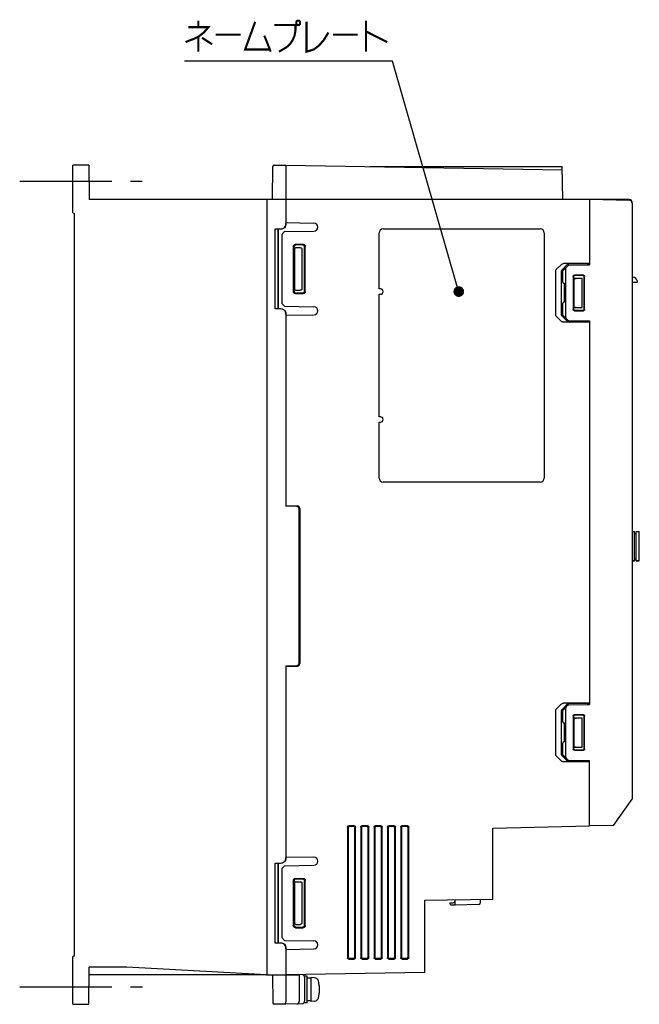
# Model space of a CAD drawing. Extents: x 129 to 1619, y 128 to 1105.
# Tile 4 of 27: x 427 to 660, y 520 to 890. Entities that reach past the tile are written whole.
import ezdxf

# ---------------------------------------------------------------- set-up
doc = ezdxf.new("R2010")
doc.units = 0
doc.header["$LTSCALE"] = 92.4
doc.linetypes.add('CENTER', pattern=[0.6, 0.375, -0.075, 0.075, -0.075])
for name, color, linetype in [('ALL_AXIS', 7, 'CONTINUOUS'), ('ALL_CURVE', 7, 'CONTINUOUS'), ('ALL_FEATURES', 7, 'CONTINUOUS'), ('ALL_NOTE', 7, 'CONTINUOUS')]:
    doc.layers.add(name, color=color, linetype=linetype)

msp = doc.modelspace()

# ---------------------------------------------------------------- linework, layer by layer
at = {"layer": 'ALL_AXIS', "color": 7, "linetype": 'CENTER'}
for p, q in [((427, 829), (473, 829)), ((427, 526.5), (473.087, 526.5))]:
    msp.add_line(p, q, dxfattribs=at)
at = {"layer": 'ALL_AXIS', "color": 7, "linetype": 'CONTINUOUS'}
for p, q in [((656, 822), (641, 822)), ((657, 820.738), (657, 821)), ((527, 813.367), (537.526, 813.183)), ((527, 778.633), (537.526, 778.817)), ((659.7, 686.5), (659.7, 697.5)), ((657.9, 686.5), (657, 686.5)), ((659.7, 686.5), (658.5, 686.5)), ((527, 575.367), (537.526, 575.183)), ((527, 540.633), (537.526, 540.817)), ((535, 530.6), (534, 530.6)), ((534, 530.164), (534, 530.598)), ((535, 520.602), (535, 530.598)), ((536.3, 529.85), (535, 529.85)), ((537.761, 529.972), (536.3, 530.1)), ((536.3, 530.1), (536.3, 521.1)), ((534, 520.602), (534, 521.21)), ((536.3, 521.35), (535, 521.35)), ((537.761, 521.228), (536.3, 521.1)), ((535, 520.6), (534, 520.6))]:
    msp.add_line(p, q, dxfattribs=at)
for centre, radius, start, end in [((656, 821), 1, 0, 90), ((537.5, 811.684), 1.5, 271, 89), ((537.5, 780.316), 1.5, 271, 89), ((537.5, 573.684), 1.5, 271, 89), ((537.5, 542.316), 1.5, 271, 89), ((537.622, 528.378), 1.6, 15.49397, 85), ((527.6, 525.6), 12, 344.50603, 15.49397), ((537.622, 522.822), 1.6, 275, 344.50603)]:
    msp.add_arc(centre, radius, start, end, dxfattribs=at)
at = {"layer": 'ALL_CURVE', "color": 40, "linetype": 'CONTINUOUS'}
msp.add_line((539.6, 525.6), (539.347, 525.6), dxfattribs=at)
msp.add_arc((527.6, 525.6), 12, 348.21928, 11.78072, dxfattribs=at)
at = {"layer": 'ALL_FEATURES', "color": 7, "linetype": 'CONTINUOUS'}
for p, q in [((447, 817), (447, 835)), ((453, 835), (447, 835)), ((453, 835), (453.113, 822)), ((522, 822), (522.109, 834.504)), ((522.609, 835), (527, 835)), ((527, 835), (527, 813.001)), ((527, 835), (630.805, 833.188)), ((558.5, 834.45), (630.783, 834.45)), ((631, 822), (630.783, 834.45)), ((641, 822), (453.113, 822)), ((520, 531.004), (520, 822)), ((641, 822), (641, 797.5)), ((656.017, 821.738), (641, 822)), ((657, 820.738), (657, 597)), ((447, 817), (447.5, 816.983)), ((447.5, 816.983), (447.5, 538.013)), ((523, 781), (523, 811)), ((523, 811), (525, 811)), ((523, 811), (524.035, 810.965)), ((524.035, 781.035), (524.035, 810.965)), ((524.035, 810.965), (524.103, 810.897)), ((524.103, 810.897), (524.103, 781.103)), ((525, 810.896), (524.103, 810.897)), ((526.5, 809.991), (525.5, 808.974)), ((526.5, 809.991), (537.526, 810.184)), ((562, 788.5), (562, 809.5)), ((563.5, 811), (622.5, 811)), ((624, 809.5), (624, 717.5)), ((525.5, 808.974), (525.5, 783.026)), ((529.763, 804.44), (529.763, 787.56)), ((530, 804.204), (530, 787.796)), ((530.198, 803.5), (530.198, 788.5)), ((530.56, 805.236), (533.439, 805.236)), ((530.698, 804), (532.349, 804)), ((533.203, 805), (530.797, 805)), ((532.983, 803.511), (532.983, 788.489)), ((534, 787.798), (534, 804.202)), ((534.236, 787.562), (534.236, 804.438)), ((628.312, 778.62), (628.312, 795.38)), ((628.492, 795.776), (630.466, 797.714)), ((630.5, 778.695), (630.5, 795.305)), ((632.655, 797.639), (630.68, 795.701)), ((631, 795.325), (632.856, 797.214)), ((631, 790.991), (631, 795.325)), ((641, 798), (631.268, 798)), ((632, 795.986), (632, 778.014)), ((633.204, 797.364), (641, 797.5)), ((640.3, 797.925), (633.456, 797.925)), ((640.3, 797.925), (640.3, 797.488)), ((640.3, 797.925), (641, 797.9)), ((634.825, 793.178), (634.825, 780.822)), ((635, 793.003), (635, 780.997)), ((635.2, 781.5), (635.2, 792.5)), ((635.2, 792.5), (638.2, 792.5)), ((635.2, 792.5), (635.249, 792.451)), ((635.249, 781.549), (635.249, 792.451)), ((635.249, 792.451), (635.797, 792.451)), ((638.677, 793.675), (635.323, 793.675)), ((638.502, 793.5), (635.498, 793.5)), ((638.2, 781.5), (638.2, 792.5)), ((639, 780.999), (639, 793.001)), ((639.175, 780.824), (639.175, 793.176)), ((657, 791), (659.002, 791)), ((530.698, 788), (532.349, 788)), ((562.5, 788.5), (562, 788.5)), ((631.579, 790.49), (631.491, 790.491)), ((631.579, 783.51), (631.579, 790.49)), ((530.56, 786.764), (533.439, 786.764)), ((530.797, 787), (533.203, 787)), ((562, 740.5), (562, 786.5)), ((562, 786.5), (562.5, 786.5)), ((631.579, 783.51), (631.491, 783.509)), ((524.035, 781.035), (523, 781)), ((525, 781), (523, 781)), ((524.035, 781.035), (524.103, 781.103)), ((524.103, 781.103), (525, 781.104)), ((525.5, 783.026), (526.5, 782.009)), ((526.5, 782.009), (537.526, 781.816)), ((631, 778.675), (631, 783.009)), ((635.2, 781.5), (635.249, 781.549)), ((635.2, 781.5), (638.2, 781.5)), ((635.323, 780.325), (638.677, 780.325)), ((635.498, 780.5), (638.502, 780.5)), ((635.977, 781.547), (638.2, 781.5)), ((527, 778.999), (527, 707)), ((630.466, 776.286), (628.492, 778.224)), ((630.68, 778.299), (632.655, 776.361)), ((632.856, 776.786), (631, 778.675)), ((633.204, 776.636), (641, 776.5)), ((640.3, 776.075), (633.456, 776.075)), ((640.3, 776.512), (640.3, 776.075)), ((641, 776.1), (640.3, 776.075)), ((641, 776.5), (641, 632.5)), ((641, 776), (631.268, 776)), ((562.5, 740.5), (562, 740.5)), ((562, 717.5), (562, 738.5)), ((562, 738.5), (562.5, 738.5)), ((622.5, 716), (563.5, 716)), ((527, 707.2), (531.235, 707.052)), ((531.035, 706.859), (527, 707)), ((532, 648.14), (532, 705.86)), ((532.2, 706.053), (532.2, 647.947)), ((657, 697.5), (657.9, 697.5)), ((657.9, 686.5), (657.9, 697.5)), ((657.9, 696.75), (658.5, 696.75)), ((658.5, 697.5), (659.7, 697.5)), ((658.5, 686.5), (658.5, 697.5)), ((657, 686.5), (657.9, 686.5)), ((657.9, 687.25), (658.5, 687.25)), ((658.5, 686.5), (659.7, 686.5)), ((527, 647), (531.035, 647.141)), ((527, 647), (527, 575.001)), ((527, 646.8), (531.235, 646.948)), ((628.492, 630.776), (630.466, 632.714)), ((632.655, 632.639), (630.68, 630.701)), ((631, 630.325), (632.856, 632.214)), ((641, 633), (631.268, 633)), ((633.204, 632.364), (641, 632.5)), ((640.3, 632.925), (633.456, 632.925)), ((640.3, 632.925), (641, 632.9)), ((640.3, 632.925), (640.3, 632.488)), ((628.312, 613.62), (628.312, 630.38)), ((630.5, 613.695), (630.5, 630.305)), ((631, 625.991), (631, 630.325)), ((632, 630.986), (632, 613.014)), ((638.677, 628.675), (635.323, 628.675)), ((638.502, 628.5), (635.498, 628.5)), ((631.579, 625.49), (631.491, 625.491)), ((631.579, 618.51), (631.579, 625.49)), ((634.825, 628.178), (634.825, 615.822)), ((635, 628.003), (635, 615.997)), ((635.2, 627.5), (638.2, 627.5)), ((635.2, 627.5), (635.249, 627.451)), ((635.2, 616.5), (635.2, 627.5)), ((635.249, 627.451), (635.797, 627.451)), ((635.249, 616.549), (635.249, 627.451)), ((638.2, 616.5), (638.2, 627.5)), ((639, 615.999), (639, 628.001)), ((639.175, 615.824), (639.175, 628.176)), ((631, 613.675), (631, 618.009)), ((631.579, 618.51), (631.491, 618.509)), ((632.856, 611.786), (631, 613.675)), ((635.2, 616.5), (635.249, 616.549)), ((635.2, 616.5), (638.2, 616.5)), ((635.323, 615.325), (638.677, 615.325)), ((635.498, 615.5), (638.502, 615.5)), ((635.977, 616.547), (638.2, 616.5)), ((630.466, 611.286), (628.492, 613.224)), ((630.68, 613.299), (632.655, 611.361)), ((641, 611), (631.268, 611)), ((633.204, 611.636), (641, 611.5)), ((640.3, 611.075), (633.456, 611.075)), ((640.3, 611.512), (640.3, 611.075)), ((641, 611.1), (640.3, 611.075)), ((641, 587), (641, 611.5)), ((650, 587.157), (657, 597)), ((550.1, 586.503), (550.1, 537.497)), ((550.363, 586.24), (550.363, 537.76)), ((552.602, 587), (550.598, 587)), ((552.34, 586.737), (550.861, 586.737)), ((552.838, 537.761), (552.838, 586.239)), ((553.1, 537.499), (553.1, 586.501)), ((555.1, 586.503), (555.1, 537.497)), ((555.363, 586.24), (555.363, 537.76)), ((557.602, 587), (555.598, 587)), ((557.34, 586.737), (555.861, 586.737)), ((557.838, 537.761), (557.838, 586.239)), ((558.1, 537.499), (558.1, 586.501)), ((560.1, 586.503), (560.1, 537.497)), ((560.363, 586.24), (560.363, 537.76)), ((562.602, 587), (560.598, 587)), ((562.34, 586.737), (560.861, 586.737)), ((562.838, 537.761), (562.838, 586.239)), ((563.1, 537.499), (563.1, 586.501)), ((565.1, 586.503), (565.1, 537.497)), ((565.363, 586.24), (565.363, 537.76)), ((567.602, 587), (565.598, 587)), ((567.34, 586.737), (565.861, 586.737)), ((567.838, 537.761), (567.838, 586.239)), ((568.1, 537.499), (568.1, 586.501)), ((570.1, 586.503), (570.1, 537.497)), ((570.363, 586.24), (570.363, 537.76)), ((572.602, 587), (570.598, 587)), ((572.34, 586.737), (570.861, 586.737)), ((572.838, 537.761), (572.838, 586.239)), ((573.1, 537.499), (573.1, 586.501)), ((604.7, 586.067), (641, 587.043)), ((604.7, 559.491), (604.7, 586.067)), ((650, 587.157), (641, 587)), ((523, 573), (525, 573)), ((523, 573), (524.035, 572.965)), ((523, 543), (523, 573)), ((524.035, 572.965), (524.103, 572.897)), ((524.035, 543.035), (524.035, 572.965)), ((525, 572.896), (524.103, 572.897)), ((524.103, 572.897), (524.103, 543.103)), ((526.5, 571.991), (525.5, 570.974)), ((525.5, 570.974), (525.5, 545.026)), ((526.5, 571.991), (537.526, 572.184)), ((529.763, 566.44), (529.763, 549.56)), ((530, 566.204), (530, 549.796)), ((530.198, 565.5), (530.198, 550.5)), ((530.56, 567.236), (533.439, 567.236)), ((530.698, 566), (532.349, 566)), ((533.203, 567), (530.797, 567)), ((532.983, 565.511), (532.983, 550.489)), ((534, 549.798), (534, 566.202)), ((534.236, 549.562), (534.236, 566.438)), ((579.1, 559.044), (604.7, 559.49)), ((579.1, 531.91), (579.1, 559.044)), ((588.6, 558.047), (589.635, 558.083)), ((588.6, 558.047), (588.6, 557.753)), ((590.6, 557.2), (590.6, 559.244)), ((599.9, 559.407), (599.9, 558.008)), ((590.6, 557.2), (589.083, 557.253)), ((599.417, 557.508), (590.6, 557.2)), ((530.56, 548.764), (533.439, 548.764)), ((530.698, 550), (532.349, 550)), ((530.797, 549), (533.203, 549)), ((525.5, 545.026), (526.5, 544.009)), ((526.5, 544.009), (537.526, 543.816)), ((524.035, 543.035), (523, 543)), ((525, 543), (523, 543)), ((524.035, 543.035), (524.103, 543.103)), ((524.103, 543.103), (525, 543.104)), ((527, 540.999), (527, 520.982)), ((447.5, 538.013), (447, 538)), ((447, 520), (447, 538)), ((550.598, 537), (552.602, 537)), ((550.861, 537.263), (552.34, 537.263)), ((555.598, 537), (557.602, 537)), ((555.861, 537.263), (557.34, 537.263)), ((560.598, 537), (562.602, 537)), ((560.861, 537.263), (562.34, 537.263)), ((565.598, 537), (567.602, 537)), ((565.861, 537.263), (567.34, 537.263)), ((570.598, 537), (572.602, 537)), ((570.861, 537.263), (572.34, 537.263)), ((453, 520), (453.122, 534)), ((466.717, 534), (453.122, 534)), ((519.718, 531.016), (467.282, 533.984)), ((519.718, 531.002), (453.096, 531)), ((520, 531.004), (520.283, 531)), ((520, 531), (527, 531)), ((522, 531), (522.092, 520.496)), ((579.1, 531.909), (527, 531)), ((527, 531), (531.456, 531.002)), ((531.456, 531.002), (531.791, 531.005)), ((532, 531.087), (532, 521.14)), ((534, 530.164), (534, 521.21)), ((447, 520), (453, 520)), ((527, 520), (522.592, 520)), ((533.035, 520.211), (527, 520))]:
    msp.add_line(p, q, dxfattribs=at)
for points in [[(525, 811), (525.39, 811.038), (525.765, 811.152), (526.111, 811.337), (526.414, 811.586), (526.663, 811.889), (526.848, 812.235), (526.962, 812.611), (527, 813.001)], [(527, 812.896), (526.962, 812.506), (526.848, 812.13), (526.663, 811.785), (526.414, 811.482), (526.111, 811.233), (525.765, 811.048), (525.39, 810.935), (525, 810.896)], [(529.763, 804.44), (529.783, 804.618), (529.842, 804.786), (529.937, 804.937), (530.063, 805.063), (530.213, 805.157), (530.382, 805.216), (530.56, 805.236)], [(530.797, 805), (530.619, 804.98), (530.45, 804.921), (530.299, 804.826), (530.173, 804.701), (530.079, 804.55), (530.02, 804.382), (530, 804.204)], [(530.198, 803.5), (530.215, 803.629), (530.265, 803.75), (530.344, 803.854), (530.448, 803.933), (530.568, 803.983), (530.698, 804)], [(532.349, 804), (532.54, 803.978), (532.703, 803.918), (532.829, 803.832), (532.917, 803.731), (532.967, 803.622), (532.983, 803.511)], [(534, 804.202), (533.98, 804.38), (533.921, 804.549), (533.826, 804.7), (533.7, 804.826), (533.549, 804.921), (533.381, 804.98), (533.203, 805)], [(533.439, 805.236), (533.617, 805.216), (533.785, 805.157), (533.936, 805.062), (534.062, 804.936), (534.157, 804.785), (534.216, 804.616), (534.236, 804.438)], [(628.312, 795.38), (628.331, 795.514), (628.389, 795.648), (628.492, 795.776)], [(630.466, 797.714), (630.608, 797.825), (630.791, 797.915), (631.011, 797.977), (631.268, 798)], [(630.68, 795.701), (630.578, 795.573), (630.519, 795.439), (630.5, 795.305)], [(632.35, 796.7), (632.196, 796.515), (632.088, 796.331), (632.022, 796.153), (632, 795.986)], [(633.456, 797.925), (633.199, 797.902), (632.979, 797.84), (632.797, 797.75), (632.655, 797.639)], [(634.825, 793.178), (634.842, 793.307), (634.891, 793.427), (634.97, 793.529), (635.073, 793.608), (635.193, 793.658), (635.323, 793.675)], [(635.498, 793.5), (635.369, 793.483), (635.248, 793.433), (635.145, 793.354), (635.067, 793.252), (635.017, 793.132), (635, 793.003)], [(635.797, 792.451), (635.977, 792.453), (638.2, 792.5)], [(639, 793.001), (638.983, 793.131), (638.933, 793.251), (638.854, 793.354), (638.751, 793.433), (638.631, 793.483), (638.502, 793.5)], [(638.677, 793.675), (638.806, 793.658), (638.926, 793.608), (639.029, 793.529), (639.108, 793.426), (639.158, 793.306), (639.175, 793.176)], [(659, 791), (658.957, 791.404), (658.76, 791.947), (658.409, 792.419), (657.934, 792.766), (657.391, 792.96), (657, 793)], [(530.56, 786.764), (530.382, 786.784), (530.213, 786.843), (530.063, 786.937), (529.937, 787.063), (529.842, 787.214), (529.783, 787.382), (529.763, 787.56)], [(530, 787.796), (530.02, 787.618), (530.079, 787.45), (530.173, 787.299), (530.299, 787.174), (530.45, 787.079), (530.619, 787.02), (530.797, 787)], [(530.698, 788), (530.568, 788.017), (530.448, 788.067), (530.344, 788.146), (530.265, 788.25), (530.215, 788.371), (530.198, 788.5)], [(532.983, 788.489), (532.967, 788.378), (532.917, 788.269), (532.829, 788.168), (532.703, 788.082), (532.54, 788.022), (532.349, 788)], [(533.203, 787), (533.381, 787.02), (533.549, 787.079), (533.7, 787.174), (533.826, 787.3), (533.921, 787.451), (533.98, 787.62), (534, 787.798)], [(534.236, 787.562), (534.216, 787.384), (534.157, 787.215), (534.062, 787.064), (533.936, 786.938), (533.785, 786.843), (533.617, 786.784), (533.439, 786.764)], [(525, 781.104), (525.39, 781.065), (525.765, 780.952), (526.111, 780.767), (526.414, 780.518), (526.663, 780.215), (526.848, 779.87), (526.962, 779.494), (527, 779.104)], [(527, 778.999), (526.962, 779.389), (526.848, 779.765), (526.663, 780.111), (526.414, 780.414), (526.111, 780.663), (525.765, 780.848), (525.39, 780.962), (525, 781)], [(635.323, 780.325), (635.193, 780.342), (635.073, 780.392), (634.97, 780.471), (634.891, 780.573), (634.842, 780.693), (634.825, 780.822)], [(635, 780.997), (635.017, 780.868), (635.067, 780.748), (635.145, 780.646), (635.248, 780.567), (635.369, 780.517), (635.498, 780.5)], [(635.977, 781.547), (635.797, 781.549), (635.249, 781.549)], [(638.502, 780.5), (638.631, 780.517), (638.751, 780.567), (638.854, 780.646), (638.933, 780.749), (638.983, 780.869), (639, 780.999)], [(639.175, 780.824), (639.158, 780.694), (639.108, 780.574), (639.029, 780.471), (638.926, 780.392), (638.806, 780.342), (638.677, 780.325)], [(628.492, 778.224), (628.389, 778.352), (628.331, 778.486), (628.312, 778.62)], [(631.268, 776), (631.011, 776.023), (630.791, 776.085), (630.608, 776.175), (630.466, 776.286)], [(630.5, 778.695), (630.519, 778.561), (630.578, 778.427), (630.68, 778.299)], [(632, 778.014), (632.022, 777.847), (632.088, 777.669), (632.196, 777.485), (632.35, 777.3)], [(632.655, 776.361), (632.797, 776.25), (632.979, 776.16), (633.199, 776.098), (633.456, 776.075)], [(630.466, 632.714), (630.608, 632.825), (630.791, 632.915), (631.011, 632.977), (631.268, 633)], [(633.456, 632.925), (633.199, 632.902), (632.979, 632.84), (632.797, 632.75), (632.655, 632.639)], [(628.312, 630.38), (628.331, 630.514), (628.389, 630.648), (628.492, 630.776)], [(630.68, 630.701), (630.578, 630.573), (630.519, 630.439), (630.5, 630.305)], [(632.35, 631.7), (632.196, 631.515), (632.088, 631.331), (632.022, 631.153), (632, 630.986)], [(634.825, 628.178), (634.842, 628.307), (634.891, 628.427), (634.97, 628.529), (635.073, 628.608), (635.193, 628.658), (635.323, 628.675)], [(635.498, 628.5), (635.369, 628.483), (635.248, 628.433), (635.145, 628.354), (635.067, 628.252), (635.017, 628.132), (635, 628.003)], [(639, 628.001), (638.983, 628.131), (638.933, 628.251), (638.854, 628.354), (638.751, 628.433), (638.631, 628.483), (638.502, 628.5)], [(638.677, 628.675), (638.806, 628.658), (638.926, 628.608), (639.029, 628.529), (639.108, 628.426), (639.158, 628.306), (639.175, 628.176)], [(635.797, 627.451), (635.977, 627.453), (638.2, 627.5)], [(628.492, 613.224), (628.389, 613.352), (628.331, 613.486), (628.312, 613.62)], [(630.5, 613.695), (630.519, 613.561), (630.578, 613.427), (630.68, 613.299)], [(635.323, 615.325), (635.193, 615.342), (635.073, 615.392), (634.97, 615.471), (634.891, 615.573), (634.842, 615.693), (634.825, 615.822)], [(635, 615.997), (635.017, 615.868), (635.067, 615.748), (635.145, 615.646), (635.248, 615.567), (635.369, 615.517), (635.498, 615.5)], [(635.977, 616.547), (635.797, 616.549), (635.249, 616.549)], [(638.502, 615.5), (638.631, 615.517), (638.751, 615.567), (638.854, 615.646), (638.933, 615.749), (638.983, 615.869), (639, 615.999)], [(639.175, 615.824), (639.158, 615.694), (639.108, 615.574), (639.029, 615.471), (638.926, 615.392), (638.806, 615.342), (638.677, 615.325)], [(631.268, 611), (631.011, 611.023), (630.791, 611.085), (630.608, 611.175), (630.466, 611.286)], [(632, 613.014), (632.022, 612.847), (632.088, 612.669), (632.196, 612.485), (632.35, 612.3)], [(632.655, 611.361), (632.797, 611.25), (632.979, 611.16), (633.199, 611.098), (633.456, 611.075)], [(550.1, 586.503), (550.117, 586.632), (550.167, 586.752), (550.245, 586.854), (550.348, 586.933), (550.469, 586.983), (550.598, 587)], [(550.861, 586.737), (550.731, 586.72), (550.611, 586.671), (550.508, 586.592), (550.429, 586.489), (550.38, 586.369), (550.363, 586.24)], [(552.838, 586.239), (552.821, 586.368), (552.771, 586.489), (552.692, 586.592), (552.589, 586.671), (552.469, 586.721), (552.34, 586.737)], [(552.602, 587), (552.731, 586.983), (552.851, 586.933), (552.954, 586.854), (553.033, 586.751), (553.083, 586.631), (553.1, 586.501)], [(555.1, 586.503), (555.117, 586.632), (555.167, 586.752), (555.245, 586.854), (555.348, 586.933), (555.469, 586.983), (555.598, 587)], [(555.861, 586.737), (555.731, 586.72), (555.611, 586.671), (555.508, 586.592), (555.429, 586.489), (555.38, 586.369), (555.363, 586.24)], [(557.838, 586.239), (557.821, 586.368), (557.771, 586.489), (557.692, 586.592), (557.589, 586.671), (557.469, 586.721), (557.34, 586.737)], [(557.602, 587), (557.731, 586.983), (557.851, 586.933), (557.954, 586.854), (558.033, 586.751), (558.083, 586.631), (558.1, 586.501)], [(560.1, 586.503), (560.117, 586.632), (560.167, 586.752), (560.245, 586.854), (560.348, 586.933), (560.469, 586.983), (560.598, 587)], [(560.861, 586.737), (560.731, 586.72), (560.611, 586.671), (560.508, 586.592), (560.429, 586.489), (560.38, 586.369), (560.363, 586.24)], [(562.838, 586.239), (562.821, 586.368), (562.771, 586.489), (562.692, 586.592), (562.589, 586.671), (562.469, 586.721), (562.34, 586.737)], [(562.602, 587), (562.731, 586.983), (562.851, 586.933), (562.954, 586.854), (563.033, 586.751), (563.083, 586.631), (563.1, 586.501)], [(565.1, 586.503), (565.117, 586.632), (565.167, 586.752), (565.245, 586.854), (565.348, 586.933), (565.469, 586.983), (565.598, 587)], [(565.861, 586.737), (565.731, 586.72), (565.611, 586.671), (565.508, 586.592), (565.429, 586.489), (565.38, 586.369), (565.363, 586.24)], [(567.838, 586.239), (567.821, 586.368), (567.771, 586.489), (567.692, 586.592), (567.589, 586.671), (567.469, 586.721), (567.34, 586.737)], [(567.602, 587), (567.731, 586.983), (567.851, 586.933), (567.954, 586.854), (568.033, 586.751), (568.083, 586.631), (568.1, 586.501)], [(570.1, 586.503), (570.117, 586.632), (570.167, 586.752), (570.245, 586.854), (570.348, 586.933), (570.469, 586.983), (570.598, 587)], [(570.861, 586.737), (570.731, 586.72), (570.611, 586.671), (570.508, 586.592), (570.429, 586.489), (570.38, 586.369), (570.363, 586.24)], [(572.838, 586.239), (572.821, 586.368), (572.771, 586.489), (572.692, 586.592), (572.589, 586.671), (572.469, 586.721), (572.34, 586.737)], [(572.602, 587), (572.731, 586.983), (572.851, 586.933), (572.954, 586.854), (573.033, 586.751), (573.083, 586.631), (573.1, 586.501)], [(525, 573), (525.39, 573.038), (525.765, 573.152), (526.111, 573.337), (526.414, 573.586), (526.663, 573.889), (526.848, 574.235), (526.962, 574.611), (527, 575.001)], [(527, 574.896), (526.962, 574.506), (526.848, 574.13), (526.663, 573.785), (526.414, 573.482), (526.111, 573.233), (525.765, 573.048), (525.39, 572.935), (525, 572.896)], [(529.763, 566.44), (529.783, 566.618), (529.842, 566.786), (529.937, 566.937), (530.063, 567.063), (530.213, 567.157), (530.382, 567.216), (530.56, 567.236)], [(530.797, 567), (530.619, 566.98), (530.45, 566.921), (530.299, 566.826), (530.173, 566.701), (530.079, 566.55), (530.02, 566.382), (530, 566.204)], [(530.198, 565.5), (530.215, 565.629), (530.265, 565.75), (530.344, 565.854), (530.448, 565.933), (530.568, 565.983), (530.698, 566)], [(532.349, 566), (532.54, 565.978), (532.703, 565.918), (532.829, 565.832), (532.917, 565.731), (532.967, 565.622), (532.983, 565.511)], [(534, 566.202), (533.98, 566.38), (533.921, 566.549), (533.826, 566.7), (533.7, 566.826), (533.549, 566.921), (533.381, 566.98), (533.203, 567)], [(533.439, 567.236), (533.617, 567.216), (533.785, 567.157), (533.936, 567.062), (534.062, 566.936), (534.157, 566.785), (534.216, 566.616), (534.236, 566.438)], [(530.56, 548.764), (530.382, 548.784), (530.213, 548.843), (530.063, 548.937), (529.937, 549.063), (529.842, 549.214), (529.783, 549.382), (529.763, 549.56)], [(530, 549.796), (530.02, 549.618), (530.079, 549.45), (530.173, 549.299), (530.299, 549.174), (530.45, 549.079), (530.619, 549.02), (530.797, 549)], [(530.698, 550), (530.568, 550.017), (530.448, 550.067), (530.344, 550.146), (530.265, 550.25), (530.215, 550.371), (530.198, 550.5)], [(532.983, 550.489), (532.967, 550.378), (532.917, 550.269), (532.829, 550.168), (532.703, 550.082), (532.54, 550.022), (532.349, 550)], [(533.203, 549), (533.381, 549.02), (533.549, 549.079), (533.7, 549.174), (533.826, 549.3), (533.921, 549.451), (533.98, 549.62), (534, 549.798)], [(534.236, 549.562), (534.216, 549.384), (534.157, 549.215), (534.062, 549.064), (533.936, 548.938), (533.785, 548.843), (533.617, 548.784), (533.439, 548.764)], [(525, 543.104), (525.39, 543.065), (525.765, 542.952), (526.111, 542.767), (526.414, 542.518), (526.663, 542.215), (526.848, 541.87), (526.962, 541.494), (527, 541.104)], [(527, 540.999), (526.962, 541.389), (526.848, 541.765), (526.663, 542.111), (526.414, 542.414), (526.111, 542.663), (525.765, 542.848), (525.39, 542.962), (525, 543)], [(550.598, 537), (550.469, 537.017), (550.348, 537.067), (550.245, 537.146), (550.167, 537.248), (550.117, 537.368), (550.1, 537.497)], [(550.363, 537.76), (550.38, 537.631), (550.429, 537.511), (550.508, 537.408), (550.611, 537.329), (550.731, 537.28), (550.861, 537.263)], [(552.34, 537.263), (552.469, 537.279), (552.589, 537.329), (552.692, 537.408), (552.771, 537.511), (552.821, 537.632), (552.838, 537.761)], [(553.1, 537.499), (553.083, 537.369), (553.033, 537.249), (552.954, 537.146), (552.851, 537.067), (552.731, 537.017), (552.602, 537)], [(555.598, 537), (555.469, 537.017), (555.348, 537.067), (555.245, 537.146), (555.167, 537.248), (555.117, 537.368), (555.1, 537.497)], [(555.363, 537.76), (555.38, 537.631), (555.429, 537.511), (555.508, 537.408), (555.611, 537.329), (555.731, 537.28), (555.861, 537.263)], [(557.34, 537.263), (557.469, 537.279), (557.589, 537.329), (557.692, 537.408), (557.771, 537.511), (557.821, 537.632), (557.838, 537.761)], [(558.1, 537.499), (558.083, 537.369), (558.033, 537.249), (557.954, 537.146), (557.851, 537.067), (557.731, 537.017), (557.602, 537)], [(560.598, 537), (560.469, 537.017), (560.348, 537.067), (560.245, 537.146), (560.167, 537.248), (560.117, 537.368), (560.1, 537.497)], [(560.363, 537.76), (560.38, 537.631), (560.429, 537.511), (560.508, 537.408), (560.611, 537.329), (560.731, 537.28), (560.861, 537.263)], [(562.34, 537.263), (562.469, 537.279), (562.589, 537.329), (562.692, 537.408), (562.771, 537.511), (562.821, 537.632), (562.838, 537.761)], [(563.1, 537.499), (563.083, 537.369), (563.033, 537.249), (562.954, 537.146), (562.851, 537.067), (562.731, 537.017), (562.602, 537)], [(565.598, 537), (565.469, 537.017), (565.348, 537.067), (565.245, 537.146), (565.167, 537.248), (565.117, 537.368), (565.1, 537.497)], [(565.363, 537.76), (565.38, 537.631), (565.429, 537.511), (565.508, 537.408), (565.611, 537.329), (565.731, 537.28), (565.861, 537.263)], [(567.34, 537.263), (567.469, 537.279), (567.589, 537.329), (567.692, 537.408), (567.771, 537.511), (567.821, 537.632), (567.838, 537.761)], [(568.1, 537.499), (568.083, 537.369), (568.033, 537.249), (567.954, 537.146), (567.851, 537.067), (567.731, 537.017), (567.602, 537)], [(570.598, 537), (570.469, 537.017), (570.348, 537.067), (570.245, 537.146), (570.167, 537.248), (570.117, 537.368), (570.1, 537.497)], [(570.363, 537.76), (570.38, 537.631), (570.429, 537.511), (570.508, 537.408), (570.611, 537.329), (570.731, 537.28), (570.861, 537.263)], [(572.34, 537.263), (572.469, 537.279), (572.589, 537.329), (572.692, 537.408), (572.771, 537.511), (572.821, 537.632), (572.838, 537.761)], [(573.1, 537.499), (573.083, 537.369), (573.033, 537.249), (572.954, 537.146), (572.851, 537.067), (572.731, 537.017), (572.602, 537)], [(531.791, 531.005), (531.905, 531.006), (531.976, 531.008), (532, 531.01)], [(527, 520), (527.003, 520.025), (527.006, 520.097), (527.007, 520.213), (527.007, 520.369), (527.006, 520.554), (527, 520.983)]]:
    msp.add_lwpolyline(points, dxfattribs=at)
for centre, radius, start, end in [((522.609, 834.5), 0.5, 89.99999, 179.49894), ((656, 820.738), 1, 0, 89), ((563.5, 809.5), 1.5, 90, 180), ((622.5, 809.5), 1.5, 0, 90), ((633.213, 796.864), 0.5, 91, 135.5), ((631.5, 790.991), 0.5, 180, 269), ((562.5, 787.5), 1, 270, 90), ((631.5, 783.009), 0.5, 91, 180), ((633.213, 777.136), 0.5, 224.5, 269), ((562.5, 739.5), 1, 270, 90), ((563.5, 717.5), 1.5, 180, 270), ((622.5, 717.5), 1.5, 270, 360), ((531, 705.86), 1, 0, 88), ((531.2, 706.053), 1, 0, 88), ((531, 648.14), 1, 272, 360), ((531.2, 647.947), 1, 272, 360), ((633.213, 631.864), 0.5, 91, 135.5), ((631.5, 625.991), 0.5, 180, 269), ((631.5, 618.009), 0.5, 91, 180), ((633.213, 612.136), 0.5, 224.5, 269), ((589.6, 559.083), 1, 272, 360), ((589.1, 557.753), 0.5, 180, 268), ((599.4, 558.008), 0.5, 272, 360), ((466.717, 524), 10, 86.7603, 90), ((520.283, 541), 10, 266.7603, 270), ((533, 530.164), 1, 0, 71.87142), ((531, 521.14), 1, 272, 360), ((533, 521.21), 1, 272, 360), ((522.592, 520.5), 0.5, 180.50082, 270.00001)]:
    msp.add_arc(centre, radius, start, end, dxfattribs=at)
at = {"layer": 'ALL_NOTE', "color": 2, "linetype": 'CONTINUOUS'}
for p, q in [((566, 873.947), (488.944, 873.947)), ((567, 873.947), (566, 873.947)), ((591.348, 789.429), (567, 873.947))]:
    msp.add_line(p, q, dxfattribs=at)
at = {"layer": 'ALL_NOTE', "color": 2, "linetype": 'CONTINUOUS', "const_width": 0.8}
for points in [[(490.32, 886.747), (497.888, 886.747), (496.168, 884.747), (494.104, 883.147), (492.384, 882.347), (489.288, 881.147)], [(494.104, 889.147), (494.104, 886.747)], [(515.432, 888.747), (511.648, 878.347), (520.936, 878.347)], [(522.656, 887.547), (530.568, 887.547), (530.568, 885.547), (530.224, 883.547), (529.536, 881.947), (528.504, 880.347), (527.128, 879.147), (524.376, 877.547)], [(531.256, 889.147), (530.912, 888.747), (530.912, 887.947), (531.256, 887.547), (531.944, 887.547), (532.288, 887.947), (532.288, 888.747), (531.944, 889.147), (531.256, 889.147)], [(534.696, 888.747), (534.696, 877.547), (537.448, 878.347), (539.512, 879.947), (541.232, 881.947), (542.952, 884.747)], [(557.056, 889.147), (557.056, 877.547)], [(494.104, 883.147), (494.104, 877.547)], [(500.64, 883.947), (509.928, 883.947)], [(518.872, 883.547), (521.28, 877.547)], [(544.672, 883.947), (553.96, 883.947)], [(557.056, 885.147), (564.968, 881.147)], [(495.48, 882.747), (499.264, 880.347)]]:
    msp.add_lwpolyline(points, dxfattribs=at)
at = {"layer": 'ALL_NOTE', "color": 2, "linetype": 'CONTINUOUS', "const_width": 2}
msp.add_lwpolyline([(590.901, 787.507, 1), (592.901, 787.507, 1)], format="xyb", close=True, dxfattribs=at)

doc.saveas('drawing.dxf')
